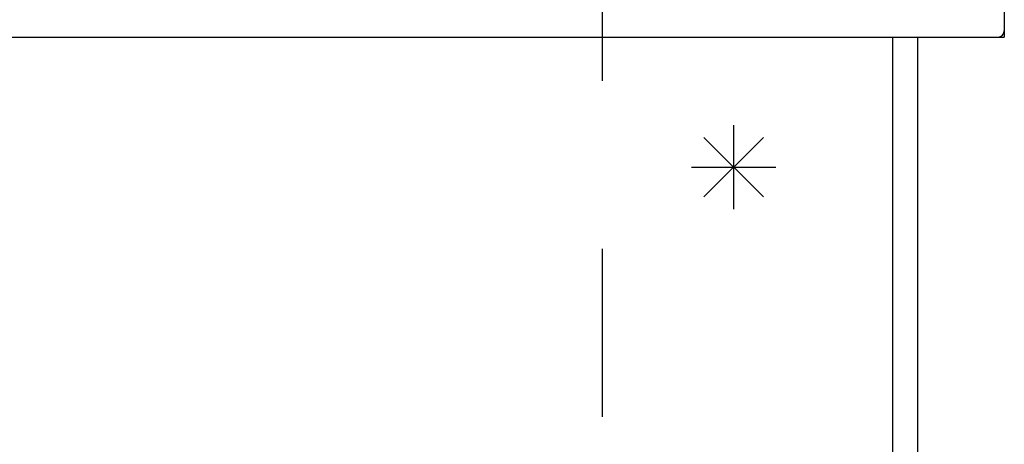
# Model space of a CAD drawing. Header units: inches. Extents: x 0 to 72.6, y 0 to 47.
# Tile 7 of 16: x 32.3 to 34.6, y 8.2 to 9.2. Entities that reach past the tile are written whole.
import ezdxf

# ---------------------------------------------------------------- set-up
doc = ezdxf.new("R2010")
doc.units = ezdxf.units.IN
doc.header["$LTSCALE"] = 3.990854
doc.header["$MEASUREMENT"] = 0
doc.linetypes.add('HIDDEN', pattern=[0.2, 0.1, -0.1])
doc.layers.get('0').update_dxf_attribs({"linetype": 'CONTINUOUS'})
doc.layers.add('DEFAULT_2', color=8, linetype='HIDDEN')

msp = doc.modelspace()

# ---------------------------------------------------------------- linework, layer by layer
at = {"color": 3, "linetype": 'Continuous'}
for p, q in [((34.5989, 9.8949), (34.5989, 9.1969)), ((14.2389, 9.1969), (34.5839, 9.1969)), ((34.3339, 1.9999), (34.3339, 9.1969)), ((34.3939, 1.9999), (34.3939, 9.1969))]:
    msp.add_line(p, q, dxfattribs=at)
at = {"color": 7, "linetype": 'Continuous'}
msp.add_line((34.5839, 9.1969), (34.5989, 9.1969), dxfattribs=at)
at = {"color": 40, "linetype": 'Continuous'}
for p, q in [((33.9564, 8.7879), (33.9564, 8.9879)), ((33.8857, 8.8172), (34.0271, 8.9587)), ((33.8857, 8.9587), (34.0271, 8.8172)), ((33.8564, 8.8879), (34.0564, 8.8879))]:
    msp.add_line(p, q, dxfattribs=at)
at = {"color": 3, "linetype": 'Continuous'}
msp.add_arc((34.5839, 9.2119), 0.015, 270, 360, dxfattribs=at)
at = {"layer": 'DEFAULT_2', "color": 8, "linetype": 'HIDDEN'}
msp.add_line((33.6439, 9.4923), (33.6439, 2.4509), dxfattribs=at)

doc.saveas('drawing.dxf')
